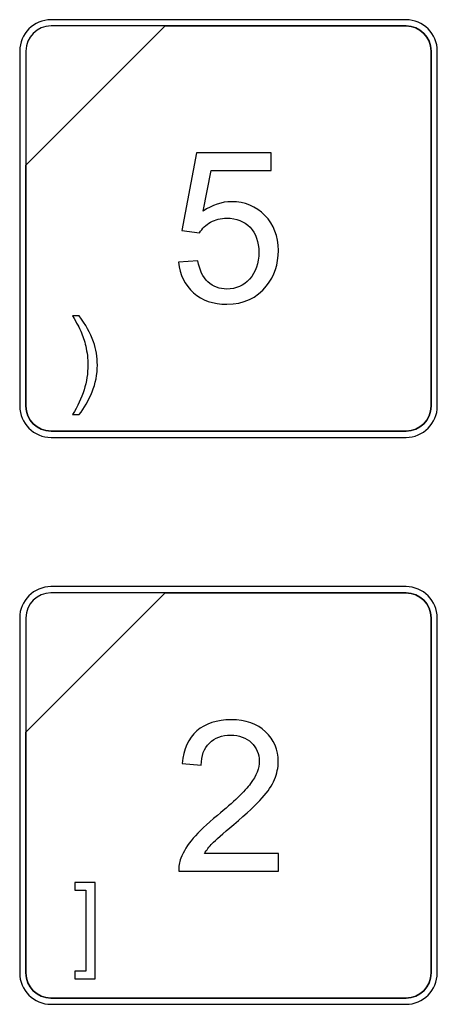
# Model space of a CAD drawing. Header units: millimetres. Extents: x 7146 to 9164, y -1568 to -663.
# Tile 118 of 187: x 7358 to 7372, y -1103 to -1070. Entities that reach past the tile are written whole.
import ezdxf

# ---------------------------------------------------------------- set-up
doc = ezdxf.new("R2010")
doc.units = ezdxf.units.MM
doc.header["$LTSCALE"] = 3

msp = doc.modelspace()

# ---------------------------------------------------------------- linework, layer by layer
at = {"linetype": 'Continuous', "lineweight": 30}
for points, knots in [([(7358.892, -1070.02), (7358.892, -1070.02), (7370.792, -1070.02), (7370.792, -1070.02), (7370.792, -1070.02), (7371.369, -1070.02), (7371.842, -1070.492), (7371.842, -1071.07), (7371.842, -1071.07), (7371.842, -1071.07), (7371.842, -1082.97), (7371.842, -1082.97), (7371.842, -1082.97), (7371.842, -1083.547), (7371.369, -1084.02), (7370.792, -1084.02), (7370.792, -1084.02), (7370.792, -1084.02), (7358.892, -1084.02), (7358.892, -1084.02), (7358.892, -1084.02), (7358.314, -1084.02), (7357.842, -1083.547), (7357.842, -1082.97), (7357.842, -1082.97), (7357.842, -1082.97), (7357.842, -1071.07), (7357.842, -1071.07), (7357.842, -1071.07), (7357.842, -1070.492), (7358.314, -1070.02), (7358.892, -1070.02)], [0, 0, 0, 0, 0.111111, 0.111111, 0.111111, 0.111111, 0.222222, 0.222222, 0.222222, 0.222222, 0.333333, 0.333333, 0.333333, 0.333333, 0.444444, 0.444444, 0.444444, 0.444444, 0.555556, 0.555556, 0.555556, 0.555556, 0.666667, 0.666667, 0.666667, 0.666667, 0.777778, 0.777778, 0.777778, 0.777778, 1, 1, 1, 1]), ([(7358.892, -1070.02), (7358.892, -1070.02), (7370.792, -1070.02), (7370.792, -1070.02), (7370.792, -1070.02), (7371.369, -1070.02), (7371.842, -1070.492), (7371.842, -1071.07), (7371.842, -1071.07), (7371.842, -1071.07), (7371.842, -1082.97), (7371.842, -1082.97), (7371.842, -1082.97), (7371.842, -1083.547), (7371.369, -1084.02), (7370.792, -1084.02), (7370.792, -1084.02), (7370.792, -1084.02), (7358.892, -1084.02), (7358.892, -1084.02), (7358.892, -1084.02), (7358.314, -1084.02), (7357.842, -1083.547), (7357.842, -1082.97), (7357.842, -1082.97), (7357.842, -1082.97), (7357.842, -1071.07), (7357.842, -1071.07), (7357.842, -1071.07), (7357.842, -1070.492), (7358.314, -1070.02), (7358.892, -1070.02)], [0, 0, 0, 0, 0.111111, 0.111111, 0.111111, 0.111111, 0.222222, 0.222222, 0.222222, 0.222222, 0.333333, 0.333333, 0.333333, 0.333333, 0.444444, 0.444444, 0.444444, 0.444444, 0.555556, 0.555556, 0.555556, 0.555556, 0.666667, 0.666667, 0.666667, 0.666667, 0.777778, 0.777778, 0.777778, 0.777778, 1, 1, 1, 1]), ([(7358.892, -1070.02), (7358.892, -1070.02), (7370.792, -1070.02), (7370.792, -1070.02), (7370.792, -1070.02), (7371.369, -1070.02), (7371.842, -1070.492), (7371.842, -1071.07), (7371.842, -1071.07), (7371.842, -1071.07), (7371.842, -1082.97), (7371.842, -1082.97), (7371.842, -1082.97), (7371.842, -1083.547), (7371.369, -1084.02), (7370.792, -1084.02), (7370.792, -1084.02), (7370.792, -1084.02), (7358.892, -1084.02), (7358.892, -1084.02), (7358.892, -1084.02), (7358.314, -1084.02), (7357.842, -1083.547), (7357.842, -1082.97), (7357.842, -1082.97), (7357.842, -1082.97), (7357.842, -1071.07), (7357.842, -1071.07), (7357.842, -1071.07), (7357.842, -1070.492), (7358.314, -1070.02), (7358.892, -1070.02)], [0, 0, 0, 0, 0.111111, 0.111111, 0.111111, 0.111111, 0.222222, 0.222222, 0.222222, 0.222222, 0.333333, 0.333333, 0.333333, 0.333333, 0.444444, 0.444444, 0.444444, 0.444444, 0.555556, 0.555556, 0.555556, 0.555556, 0.666667, 0.666667, 0.666667, 0.666667, 0.777778, 0.777778, 0.777778, 0.777778, 1, 1, 1, 1]), ([(7358.892, -1070.23), (7358.892, -1070.23), (7362.723, -1070.23), (7362.723, -1070.23), (7362.723, -1070.23), (7362.723, -1070.23), (7358.052, -1074.9), (7358.052, -1074.9), (7358.052, -1074.9), (7358.052, -1074.9), (7358.052, -1071.07), (7358.052, -1071.07), (7358.052, -1071.07), (7358.052, -1070.608), (7358.43, -1070.23), (7358.892, -1070.23)], [0, 0, 0, 0, 0.2, 0.2, 0.2, 0.2, 0.4, 0.4, 0.4, 0.4, 0.6, 0.6, 0.6, 0.6, 1, 1, 1, 1]), ([(7362.723, -1070.23), (7362.723, -1070.23), (7362.735, -1070.23), (7362.735, -1070.23), (7362.735, -1070.23), (7362.735, -1070.23), (7370.792, -1070.23), (7370.792, -1070.23), (7370.792, -1070.23), (7371.254, -1070.23), (7371.632, -1070.608), (7371.632, -1071.07), (7371.632, -1071.07), (7371.632, -1071.07), (7371.632, -1082.97), (7371.632, -1082.97), (7371.632, -1082.97), (7371.632, -1083.432), (7371.254, -1083.81), (7370.792, -1083.81), (7370.792, -1083.81), (7370.792, -1083.81), (7358.892, -1083.81), (7358.892, -1083.81), (7358.892, -1083.81), (7358.43, -1083.81), (7358.052, -1083.432), (7358.052, -1082.97), (7358.052, -1082.97), (7358.052, -1082.97), (7358.052, -1074.989), (7358.052, -1074.989), (7358.052, -1074.989), (7358.052, -1074.989), (7358.052, -1074.9), (7358.052, -1074.9), (7358.052, -1074.9), (7358.052, -1074.9), (7362.723, -1070.23), (7362.723, -1070.23)], [0, 0, 0, 0, 0.090909, 0.090909, 0.090909, 0.090909, 0.181818, 0.181818, 0.181818, 0.181818, 0.272727, 0.272727, 0.272727, 0.272727, 0.363636, 0.363636, 0.363636, 0.363636, 0.454545, 0.454545, 0.454545, 0.454545, 0.545455, 0.545455, 0.545455, 0.545455, 0.636364, 0.636364, 0.636364, 0.636364, 0.727273, 0.727273, 0.727273, 0.727273, 0.818182, 0.818182, 0.818182, 0.818182, 1, 1, 1, 1]), ([(7371.632, -1082.97), (7371.632, -1082.97), (7371.632, -1071.07), (7371.632, -1071.07), (7371.632, -1071.07), (7371.632, -1070.608), (7371.254, -1070.23), (7370.792, -1070.23), (7370.792, -1070.23), (7370.792, -1070.23), (7362.735, -1070.23), (7362.735, -1070.23), (7362.735, -1070.23), (7362.735, -1070.23), (7362.723, -1070.23), (7362.723, -1070.23), (7362.723, -1070.23), (7362.723, -1070.23), (7358.052, -1074.9), (7358.052, -1074.9), (7358.052, -1074.9), (7358.052, -1074.9), (7358.052, -1074.989), (7358.052, -1074.989), (7358.052, -1074.989), (7358.052, -1074.989), (7358.052, -1082.97), (7358.052, -1082.97), (7358.052, -1082.97), (7358.052, -1083.432), (7358.43, -1083.81), (7358.892, -1083.81), (7358.892, -1083.81), (7358.892, -1083.81), (7370.792, -1083.81), (7370.792, -1083.81), (7370.792, -1083.81), (7371.254, -1083.81), (7371.632, -1083.432), (7371.632, -1082.97)], [0, 0, 0, 0, 0.090909, 0.090909, 0.090909, 0.090909, 0.181818, 0.181818, 0.181818, 0.181818, 0.272727, 0.272727, 0.272727, 0.272727, 0.363636, 0.363636, 0.363636, 0.363636, 0.454545, 0.454545, 0.454545, 0.454545, 0.545455, 0.545455, 0.545455, 0.545455, 0.636364, 0.636364, 0.636364, 0.636364, 0.727273, 0.727273, 0.727273, 0.727273, 0.818182, 0.818182, 0.818182, 0.818182, 1, 1, 1, 1]), ([(7358.892, -1070.23), (7358.892, -1070.23), (7362.723, -1070.23), (7362.723, -1070.23), (7362.723, -1070.23), (7362.723, -1070.23), (7358.052, -1074.9), (7358.052, -1074.9), (7358.052, -1074.9), (7358.052, -1074.9), (7358.052, -1071.07), (7358.052, -1071.07), (7358.052, -1071.07), (7358.052, -1070.608), (7358.43, -1070.23), (7358.892, -1070.23)], [0, 0, 0, 0, 0.2, 0.2, 0.2, 0.2, 0.4, 0.4, 0.4, 0.4, 0.6, 0.6, 0.6, 0.6, 1, 1, 1, 1]), ([(7362.723, -1070.23), (7362.723, -1070.23), (7362.735, -1070.23), (7362.735, -1070.23), (7362.735, -1070.23), (7362.735, -1070.23), (7370.792, -1070.23), (7370.792, -1070.23), (7370.792, -1070.23), (7371.254, -1070.23), (7371.632, -1070.608), (7371.632, -1071.07), (7371.632, -1071.07), (7371.632, -1071.07), (7371.632, -1082.97), (7371.632, -1082.97), (7371.632, -1082.97), (7371.632, -1083.432), (7371.254, -1083.81), (7370.792, -1083.81), (7370.792, -1083.81), (7370.792, -1083.81), (7358.892, -1083.81), (7358.892, -1083.81), (7358.892, -1083.81), (7358.43, -1083.81), (7358.052, -1083.432), (7358.052, -1082.97), (7358.052, -1082.97), (7358.052, -1082.97), (7358.052, -1074.989), (7358.052, -1074.989), (7358.052, -1074.989), (7358.052, -1074.989), (7358.052, -1074.9), (7358.052, -1074.9), (7358.052, -1074.9), (7358.052, -1074.9), (7362.723, -1070.23), (7362.723, -1070.23)], [0, 0, 0, 0, 0.090909, 0.090909, 0.090909, 0.090909, 0.181818, 0.181818, 0.181818, 0.181818, 0.272727, 0.272727, 0.272727, 0.272727, 0.363636, 0.363636, 0.363636, 0.363636, 0.454545, 0.454545, 0.454545, 0.454545, 0.545455, 0.545455, 0.545455, 0.545455, 0.636364, 0.636364, 0.636364, 0.636364, 0.727273, 0.727273, 0.727273, 0.727273, 0.818182, 0.818182, 0.818182, 0.818182, 1, 1, 1, 1]), ([(7371.632, -1082.97), (7371.632, -1082.97), (7371.632, -1071.07), (7371.632, -1071.07), (7371.632, -1071.07), (7371.632, -1070.608), (7371.254, -1070.23), (7370.792, -1070.23), (7370.792, -1070.23), (7370.792, -1070.23), (7362.735, -1070.23), (7362.735, -1070.23), (7362.735, -1070.23), (7362.735, -1070.23), (7362.723, -1070.23), (7362.723, -1070.23), (7362.723, -1070.23), (7362.723, -1070.23), (7358.052, -1074.9), (7358.052, -1074.9), (7358.052, -1074.9), (7358.052, -1074.9), (7358.052, -1074.989), (7358.052, -1074.989), (7358.052, -1074.989), (7358.052, -1074.989), (7358.052, -1082.97), (7358.052, -1082.97), (7358.052, -1082.97), (7358.052, -1083.432), (7358.43, -1083.81), (7358.892, -1083.81), (7358.892, -1083.81), (7358.892, -1083.81), (7370.792, -1083.81), (7370.792, -1083.81), (7370.792, -1083.81), (7371.254, -1083.81), (7371.632, -1083.432), (7371.632, -1082.97)], [0, 0, 0, 0, 0.090909, 0.090909, 0.090909, 0.090909, 0.181818, 0.181818, 0.181818, 0.181818, 0.272727, 0.272727, 0.272727, 0.272727, 0.363636, 0.363636, 0.363636, 0.363636, 0.454545, 0.454545, 0.454545, 0.454545, 0.545455, 0.545455, 0.545455, 0.545455, 0.636364, 0.636364, 0.636364, 0.636364, 0.727273, 0.727273, 0.727273, 0.727273, 0.818182, 0.818182, 0.818182, 0.818182, 1, 1, 1, 1]), ([(7358.892, -1070.23), (7358.892, -1070.23), (7362.723, -1070.23), (7362.723, -1070.23), (7362.723, -1070.23), (7362.723, -1070.23), (7358.052, -1074.9), (7358.052, -1074.9), (7358.052, -1074.9), (7358.052, -1074.9), (7358.052, -1071.07), (7358.052, -1071.07), (7358.052, -1071.07), (7358.052, -1070.608), (7358.43, -1070.23), (7358.892, -1070.23)], [0, 0, 0, 0, 0.2, 0.2, 0.2, 0.2, 0.4, 0.4, 0.4, 0.4, 0.6, 0.6, 0.6, 0.6, 1, 1, 1, 1]), ([(7362.723, -1070.23), (7362.723, -1070.23), (7362.735, -1070.23), (7362.735, -1070.23), (7362.735, -1070.23), (7362.735, -1070.23), (7370.792, -1070.23), (7370.792, -1070.23), (7370.792, -1070.23), (7371.254, -1070.23), (7371.632, -1070.608), (7371.632, -1071.07), (7371.632, -1071.07), (7371.632, -1071.07), (7371.632, -1082.97), (7371.632, -1082.97), (7371.632, -1082.97), (7371.632, -1083.432), (7371.254, -1083.81), (7370.792, -1083.81), (7370.792, -1083.81), (7370.792, -1083.81), (7358.892, -1083.81), (7358.892, -1083.81), (7358.892, -1083.81), (7358.43, -1083.81), (7358.052, -1083.432), (7358.052, -1082.97), (7358.052, -1082.97), (7358.052, -1082.97), (7358.052, -1074.989), (7358.052, -1074.989), (7358.052, -1074.989), (7358.052, -1074.989), (7358.052, -1074.9), (7358.052, -1074.9), (7358.052, -1074.9), (7358.052, -1074.9), (7362.723, -1070.23), (7362.723, -1070.23)], [0, 0, 0, 0, 0.090909, 0.090909, 0.090909, 0.090909, 0.181818, 0.181818, 0.181818, 0.181818, 0.272727, 0.272727, 0.272727, 0.272727, 0.363636, 0.363636, 0.363636, 0.363636, 0.454545, 0.454545, 0.454545, 0.454545, 0.545455, 0.545455, 0.545455, 0.545455, 0.636364, 0.636364, 0.636364, 0.636364, 0.727273, 0.727273, 0.727273, 0.727273, 0.818182, 0.818182, 0.818182, 0.818182, 1, 1, 1, 1]), ([(7371.632, -1082.97), (7371.632, -1082.97), (7371.632, -1071.07), (7371.632, -1071.07), (7371.632, -1071.07), (7371.632, -1070.608), (7371.254, -1070.23), (7370.792, -1070.23), (7370.792, -1070.23), (7370.792, -1070.23), (7362.735, -1070.23), (7362.735, -1070.23), (7362.735, -1070.23), (7362.735, -1070.23), (7362.723, -1070.23), (7362.723, -1070.23), (7362.723, -1070.23), (7362.723, -1070.23), (7358.052, -1074.9), (7358.052, -1074.9), (7358.052, -1074.9), (7358.052, -1074.9), (7358.052, -1074.989), (7358.052, -1074.989), (7358.052, -1074.989), (7358.052, -1074.989), (7358.052, -1082.97), (7358.052, -1082.97), (7358.052, -1082.97), (7358.052, -1083.432), (7358.43, -1083.81), (7358.892, -1083.81), (7358.892, -1083.81), (7358.892, -1083.81), (7370.792, -1083.81), (7370.792, -1083.81), (7370.792, -1083.81), (7371.254, -1083.81), (7371.632, -1083.432), (7371.632, -1082.97)], [0, 0, 0, 0, 0.090909, 0.090909, 0.090909, 0.090909, 0.181818, 0.181818, 0.181818, 0.181818, 0.272727, 0.272727, 0.272727, 0.272727, 0.363636, 0.363636, 0.363636, 0.363636, 0.454545, 0.454545, 0.454545, 0.454545, 0.545455, 0.545455, 0.545455, 0.545455, 0.636364, 0.636364, 0.636364, 0.636364, 0.727273, 0.727273, 0.727273, 0.727273, 0.818182, 0.818182, 0.818182, 0.818182, 1, 1, 1, 1]), ([(7363.17, -1078.145), (7363.17, -1078.145), (7363.819, -1078.096), (7363.819, -1078.096), (7363.819, -1078.096), (7363.867, -1078.412), (7363.979, -1078.649), (7364.153, -1078.809), (7364.153, -1078.809), (7364.327, -1078.968), (7364.54, -1079.048), (7364.79, -1079.048), (7364.79, -1079.048), (7365.092, -1079.048), (7365.345, -1078.935), (7365.551, -1078.711), (7365.551, -1078.711), (7365.755, -1078.485), (7365.858, -1078.186), (7365.858, -1077.814), (7365.858, -1077.814), (7365.858, -1077.461), (7365.76, -1077.182), (7365.564, -1076.977), (7365.564, -1076.977), (7365.367, -1076.773), (7365.108, -1076.67), (7364.784, -1076.67), (7364.784, -1076.67), (7364.583, -1076.67), (7364.403, -1076.716), (7364.243, -1076.808), (7364.243, -1076.808), (7364.084, -1076.9), (7363.96, -1077.018), (7363.868, -1077.164), (7363.868, -1077.164), (7363.868, -1077.164), (7363.282, -1077.08), (7363.282, -1077.08), (7363.282, -1077.08), (7363.282, -1077.08), (7363.769, -1074.483), (7363.769, -1074.483), (7363.769, -1074.483), (7363.769, -1074.483), (7366.274, -1074.483), (7366.274, -1074.483), (7366.274, -1074.483), (7366.274, -1074.483), (7366.274, -1075.076), (7366.274, -1075.076), (7366.274, -1075.076), (7366.274, -1075.076), (7364.264, -1075.076), (7364.264, -1075.076), (7364.264, -1075.076), (7364.264, -1075.076), (7363.995, -1076.439), (7363.995, -1076.439), (7363.995, -1076.439), (7364.297, -1076.226), (7364.615, -1076.12), (7364.946, -1076.12), (7364.946, -1076.12), (7365.386, -1076.12), (7365.758, -1076.273), (7366.06, -1076.579), (7366.06, -1076.579), (7366.362, -1076.884), (7366.514, -1077.277), (7366.514, -1077.757), (7366.514, -1077.757), (7366.514, -1078.214), (7366.381, -1078.609), (7366.115, -1078.942), (7366.115, -1078.942), (7365.792, -1079.351), (7365.35, -1079.556), (7364.79, -1079.556), (7364.79, -1079.556), (7364.331, -1079.556), (7363.957, -1079.427), (7363.667, -1079.169), (7363.667, -1079.169), (7363.377, -1078.912), (7363.211, -1078.571), (7363.17, -1078.145)], [0, 0, 0, 0, 0.043478, 0.043478, 0.043478, 0.043478, 0.086957, 0.086957, 0.086957, 0.086957, 0.130435, 0.130435, 0.130435, 0.130435, 0.173913, 0.173913, 0.173913, 0.173913, 0.217391, 0.217391, 0.217391, 0.217391, 0.26087, 0.26087, 0.26087, 0.26087, 0.304348, 0.304348, 0.304348, 0.304348, 0.347826, 0.347826, 0.347826, 0.347826, 0.391304, 0.391304, 0.391304, 0.391304, 0.434783, 0.434783, 0.434783, 0.434783, 0.478261, 0.478261, 0.478261, 0.478261, 0.521739, 0.521739, 0.521739, 0.521739, 0.565217, 0.565217, 0.565217, 0.565217, 0.608696, 0.608696, 0.608696, 0.608696, 0.652174, 0.652174, 0.652174, 0.652174, 0.695652, 0.695652, 0.695652, 0.695652, 0.73913, 0.73913, 0.73913, 0.73913, 0.782609, 0.782609, 0.782609, 0.782609, 0.826087, 0.826087, 0.826087, 0.826087, 0.869565, 0.869565, 0.869565, 0.869565, 0.913043, 0.913043, 0.913043, 0.913043, 1, 1, 1, 1]), ([(7359.835, -1083.253), (7359.835, -1083.253), (7359.613, -1083.253), (7359.613, -1083.253), (7359.613, -1083.253), (7359.956, -1082.702), (7360.128, -1082.15), (7360.128, -1081.598), (7360.128, -1081.598), (7360.128, -1081.383), (7360.103, -1081.169), (7360.054, -1080.956), (7360.054, -1080.956), (7360.015, -1080.784), (7359.96, -1080.619), (7359.89, -1080.46), (7359.89, -1080.46), (7359.845, -1080.357), (7359.752, -1080.185), (7359.613, -1079.944), (7359.613, -1079.944), (7359.613, -1079.944), (7359.835, -1079.944), (7359.835, -1079.944), (7359.835, -1079.944), (7360.05, -1080.232), (7360.209, -1080.521), (7360.313, -1080.812), (7360.313, -1080.812), (7360.401, -1081.062), (7360.445, -1081.323), (7360.445, -1081.597), (7360.445, -1081.597), (7360.445, -1081.906), (7360.386, -1082.206), (7360.267, -1082.496), (7360.267, -1082.496), (7360.149, -1082.785), (7360.005, -1083.037), (7359.835, -1083.253)], [0, 0, 0, 0, 0.090909, 0.090909, 0.090909, 0.090909, 0.181818, 0.181818, 0.181818, 0.181818, 0.272727, 0.272727, 0.272727, 0.272727, 0.363636, 0.363636, 0.363636, 0.363636, 0.454545, 0.454545, 0.454545, 0.454545, 0.545455, 0.545455, 0.545455, 0.545455, 0.636364, 0.636364, 0.636364, 0.636364, 0.727273, 0.727273, 0.727273, 0.727273, 0.818182, 0.818182, 0.818182, 0.818182, 1, 1, 1, 1]), ([(7358.891, -1089.02), (7358.891, -1089.02), (7370.791, -1089.02), (7370.791, -1089.02), (7370.791, -1089.02), (7371.369, -1089.02), (7371.841, -1089.492), (7371.841, -1090.07), (7371.841, -1090.07), (7371.841, -1090.07), (7371.841, -1101.97), (7371.841, -1101.97), (7371.841, -1101.97), (7371.841, -1102.547), (7371.369, -1103.02), (7370.791, -1103.02), (7370.791, -1103.02), (7370.791, -1103.02), (7358.891, -1103.02), (7358.891, -1103.02), (7358.891, -1103.02), (7358.314, -1103.02), (7357.841, -1102.547), (7357.841, -1101.97), (7357.841, -1101.97), (7357.841, -1101.97), (7357.841, -1090.07), (7357.841, -1090.07), (7357.841, -1090.07), (7357.841, -1089.492), (7358.314, -1089.02), (7358.891, -1089.02)], [0, 0, 0, 0, 0.111111, 0.111111, 0.111111, 0.111111, 0.222222, 0.222222, 0.222222, 0.222222, 0.333333, 0.333333, 0.333333, 0.333333, 0.444444, 0.444444, 0.444444, 0.444444, 0.555556, 0.555556, 0.555556, 0.555556, 0.666667, 0.666667, 0.666667, 0.666667, 0.777778, 0.777778, 0.777778, 0.777778, 1, 1, 1, 1]), ([(7358.891, -1089.02), (7358.891, -1089.02), (7370.791, -1089.02), (7370.791, -1089.02), (7370.791, -1089.02), (7371.369, -1089.02), (7371.841, -1089.492), (7371.841, -1090.07), (7371.841, -1090.07), (7371.841, -1090.07), (7371.841, -1101.97), (7371.841, -1101.97), (7371.841, -1101.97), (7371.841, -1102.547), (7371.369, -1103.02), (7370.791, -1103.02), (7370.791, -1103.02), (7370.791, -1103.02), (7358.891, -1103.02), (7358.891, -1103.02), (7358.891, -1103.02), (7358.314, -1103.02), (7357.841, -1102.547), (7357.841, -1101.97), (7357.841, -1101.97), (7357.841, -1101.97), (7357.841, -1090.07), (7357.841, -1090.07), (7357.841, -1090.07), (7357.841, -1089.492), (7358.314, -1089.02), (7358.891, -1089.02)], [0, 0, 0, 0, 0.111111, 0.111111, 0.111111, 0.111111, 0.222222, 0.222222, 0.222222, 0.222222, 0.333333, 0.333333, 0.333333, 0.333333, 0.444444, 0.444444, 0.444444, 0.444444, 0.555556, 0.555556, 0.555556, 0.555556, 0.666667, 0.666667, 0.666667, 0.666667, 0.777778, 0.777778, 0.777778, 0.777778, 1, 1, 1, 1]), ([(7358.891, -1089.02), (7358.891, -1089.02), (7370.792, -1089.02), (7370.792, -1089.02), (7370.792, -1089.02), (7371.369, -1089.02), (7371.841, -1089.492), (7371.841, -1090.07), (7371.841, -1090.07), (7371.841, -1090.07), (7371.841, -1101.97), (7371.841, -1101.97), (7371.841, -1101.97), (7371.841, -1102.547), (7371.369, -1103.02), (7370.792, -1103.02), (7370.792, -1103.02), (7370.792, -1103.02), (7358.891, -1103.02), (7358.891, -1103.02), (7358.891, -1103.02), (7358.314, -1103.02), (7357.841, -1102.547), (7357.841, -1101.97), (7357.841, -1101.97), (7357.841, -1101.97), (7357.841, -1090.07), (7357.841, -1090.07), (7357.841, -1090.07), (7357.841, -1089.492), (7358.314, -1089.02), (7358.891, -1089.02)], [0, 0, 0, 0, 0.111111, 0.111111, 0.111111, 0.111111, 0.222222, 0.222222, 0.222222, 0.222222, 0.333333, 0.333333, 0.333333, 0.333333, 0.444444, 0.444444, 0.444444, 0.444444, 0.555556, 0.555556, 0.555556, 0.555556, 0.666667, 0.666667, 0.666667, 0.666667, 0.777778, 0.777778, 0.777778, 0.777778, 1, 1, 1, 1]), ([(7358.891, -1089.23), (7358.891, -1089.23), (7362.723, -1089.23), (7362.723, -1089.23), (7362.723, -1089.23), (7362.723, -1089.23), (7358.051, -1093.9), (7358.051, -1093.9), (7358.051, -1093.9), (7358.051, -1093.9), (7358.051, -1090.07), (7358.051, -1090.07), (7358.051, -1090.07), (7358.051, -1089.608), (7358.429, -1089.23), (7358.891, -1089.23)], [0, 0, 0, 0, 0.2, 0.2, 0.2, 0.2, 0.4, 0.4, 0.4, 0.4, 0.6, 0.6, 0.6, 0.6, 1, 1, 1, 1]), ([(7362.723, -1089.23), (7362.723, -1089.23), (7362.734, -1089.23), (7362.734, -1089.23), (7362.734, -1089.23), (7362.734, -1089.23), (7370.791, -1089.23), (7370.791, -1089.23), (7370.791, -1089.23), (7371.253, -1089.23), (7371.631, -1089.608), (7371.631, -1090.07), (7371.631, -1090.07), (7371.631, -1090.07), (7371.631, -1101.97), (7371.631, -1101.97), (7371.631, -1101.97), (7371.631, -1102.432), (7371.253, -1102.81), (7370.791, -1102.81), (7370.791, -1102.81), (7370.791, -1102.81), (7358.891, -1102.81), (7358.891, -1102.81), (7358.891, -1102.81), (7358.429, -1102.81), (7358.051, -1102.432), (7358.051, -1101.97), (7358.051, -1101.97), (7358.051, -1101.97), (7358.051, -1093.99), (7358.051, -1093.99), (7358.051, -1093.99), (7358.051, -1093.99), (7358.051, -1093.9), (7358.051, -1093.9), (7358.051, -1093.9), (7358.051, -1093.9), (7362.723, -1089.23), (7362.723, -1089.23)], [0, 0, 0, 0, 0.090909, 0.090909, 0.090909, 0.090909, 0.181818, 0.181818, 0.181818, 0.181818, 0.272727, 0.272727, 0.272727, 0.272727, 0.363636, 0.363636, 0.363636, 0.363636, 0.454545, 0.454545, 0.454545, 0.454545, 0.545455, 0.545455, 0.545455, 0.545455, 0.636364, 0.636364, 0.636364, 0.636364, 0.727273, 0.727273, 0.727273, 0.727273, 0.818182, 0.818182, 0.818182, 0.818182, 1, 1, 1, 1]), ([(7371.631, -1101.97), (7371.631, -1101.97), (7371.631, -1090.07), (7371.631, -1090.07), (7371.631, -1090.07), (7371.631, -1089.608), (7371.253, -1089.23), (7370.791, -1089.23), (7370.791, -1089.23), (7370.791, -1089.23), (7362.734, -1089.23), (7362.734, -1089.23), (7362.734, -1089.23), (7362.734, -1089.23), (7362.723, -1089.23), (7362.723, -1089.23), (7362.723, -1089.23), (7362.723, -1089.23), (7358.051, -1093.9), (7358.051, -1093.9), (7358.051, -1093.9), (7358.051, -1093.9), (7358.051, -1093.99), (7358.051, -1093.99), (7358.051, -1093.99), (7358.051, -1093.99), (7358.051, -1101.97), (7358.051, -1101.97), (7358.051, -1101.97), (7358.051, -1102.432), (7358.429, -1102.81), (7358.891, -1102.81), (7358.891, -1102.81), (7358.891, -1102.81), (7370.791, -1102.81), (7370.791, -1102.81), (7370.791, -1102.81), (7371.253, -1102.81), (7371.631, -1102.432), (7371.631, -1101.97)], [0, 0, 0, 0, 0.090909, 0.090909, 0.090909, 0.090909, 0.181818, 0.181818, 0.181818, 0.181818, 0.272727, 0.272727, 0.272727, 0.272727, 0.363636, 0.363636, 0.363636, 0.363636, 0.454545, 0.454545, 0.454545, 0.454545, 0.545455, 0.545455, 0.545455, 0.545455, 0.636364, 0.636364, 0.636364, 0.636364, 0.727273, 0.727273, 0.727273, 0.727273, 0.818182, 0.818182, 0.818182, 0.818182, 1, 1, 1, 1]), ([(7358.891, -1089.23), (7358.891, -1089.23), (7362.723, -1089.23), (7362.723, -1089.23), (7362.723, -1089.23), (7362.723, -1089.23), (7358.051, -1093.9), (7358.051, -1093.9), (7358.051, -1093.9), (7358.051, -1093.9), (7358.051, -1090.07), (7358.051, -1090.07), (7358.051, -1090.07), (7358.051, -1089.608), (7358.429, -1089.23), (7358.891, -1089.23)], [0, 0, 0, 0, 0.2, 0.2, 0.2, 0.2, 0.4, 0.4, 0.4, 0.4, 0.6, 0.6, 0.6, 0.6, 1, 1, 1, 1]), ([(7362.723, -1089.23), (7362.723, -1089.23), (7362.734, -1089.23), (7362.734, -1089.23), (7362.734, -1089.23), (7362.734, -1089.23), (7370.791, -1089.23), (7370.791, -1089.23), (7370.791, -1089.23), (7371.253, -1089.23), (7371.631, -1089.608), (7371.631, -1090.07), (7371.631, -1090.07), (7371.631, -1090.07), (7371.631, -1101.97), (7371.631, -1101.97), (7371.631, -1101.97), (7371.631, -1102.432), (7371.253, -1102.81), (7370.791, -1102.81), (7370.791, -1102.81), (7370.791, -1102.81), (7358.891, -1102.81), (7358.891, -1102.81), (7358.891, -1102.81), (7358.429, -1102.81), (7358.051, -1102.432), (7358.051, -1101.97), (7358.051, -1101.97), (7358.051, -1101.97), (7358.051, -1093.99), (7358.051, -1093.99), (7358.051, -1093.99), (7358.051, -1093.99), (7358.051, -1093.9), (7358.051, -1093.9), (7358.051, -1093.9), (7358.051, -1093.9), (7362.723, -1089.23), (7362.723, -1089.23)], [0, 0, 0, 0, 0.090909, 0.090909, 0.090909, 0.090909, 0.181818, 0.181818, 0.181818, 0.181818, 0.272727, 0.272727, 0.272727, 0.272727, 0.363636, 0.363636, 0.363636, 0.363636, 0.454545, 0.454545, 0.454545, 0.454545, 0.545455, 0.545455, 0.545455, 0.545455, 0.636364, 0.636364, 0.636364, 0.636364, 0.727273, 0.727273, 0.727273, 0.727273, 0.818182, 0.818182, 0.818182, 0.818182, 1, 1, 1, 1]), ([(7371.631, -1101.97), (7371.631, -1101.97), (7371.631, -1090.07), (7371.631, -1090.07), (7371.631, -1090.07), (7371.631, -1089.608), (7371.253, -1089.23), (7370.791, -1089.23), (7370.791, -1089.23), (7370.791, -1089.23), (7362.734, -1089.23), (7362.734, -1089.23), (7362.734, -1089.23), (7362.734, -1089.23), (7362.723, -1089.23), (7362.723, -1089.23), (7362.723, -1089.23), (7362.723, -1089.23), (7358.051, -1093.9), (7358.051, -1093.9), (7358.051, -1093.9), (7358.051, -1093.9), (7358.051, -1093.99), (7358.051, -1093.99), (7358.051, -1093.99), (7358.051, -1093.99), (7358.051, -1101.97), (7358.051, -1101.97), (7358.051, -1101.97), (7358.051, -1102.432), (7358.429, -1102.81), (7358.891, -1102.81), (7358.891, -1102.81), (7358.891, -1102.81), (7370.791, -1102.81), (7370.791, -1102.81), (7370.791, -1102.81), (7371.253, -1102.81), (7371.631, -1102.432), (7371.631, -1101.97)], [0, 0, 0, 0, 0.090909, 0.090909, 0.090909, 0.090909, 0.181818, 0.181818, 0.181818, 0.181818, 0.272727, 0.272727, 0.272727, 0.272727, 0.363636, 0.363636, 0.363636, 0.363636, 0.454545, 0.454545, 0.454545, 0.454545, 0.545455, 0.545455, 0.545455, 0.545455, 0.636364, 0.636364, 0.636364, 0.636364, 0.727273, 0.727273, 0.727273, 0.727273, 0.818182, 0.818182, 0.818182, 0.818182, 1, 1, 1, 1]), ([(7358.891, -1089.23), (7358.891, -1089.23), (7362.723, -1089.23), (7362.723, -1089.23), (7362.723, -1089.23), (7362.723, -1089.23), (7358.051, -1093.9), (7358.051, -1093.9), (7358.051, -1093.9), (7358.051, -1093.9), (7358.051, -1090.07), (7358.051, -1090.07), (7358.051, -1090.07), (7358.051, -1089.608), (7358.429, -1089.23), (7358.891, -1089.23)], [0, 0, 0, 0, 0.2, 0.2, 0.2, 0.2, 0.4, 0.4, 0.4, 0.4, 0.6, 0.6, 0.6, 0.6, 1, 1, 1, 1]), ([(7362.723, -1089.23), (7362.723, -1089.23), (7362.735, -1089.23), (7362.735, -1089.23), (7362.735, -1089.23), (7362.735, -1089.23), (7370.792, -1089.23), (7370.792, -1089.23), (7370.792, -1089.23), (7371.254, -1089.23), (7371.632, -1089.608), (7371.632, -1090.07), (7371.632, -1090.07), (7371.632, -1090.07), (7371.632, -1101.97), (7371.632, -1101.97), (7371.632, -1101.97), (7371.632, -1102.432), (7371.254, -1102.81), (7370.792, -1102.81), (7370.792, -1102.81), (7370.792, -1102.81), (7358.891, -1102.81), (7358.891, -1102.81), (7358.891, -1102.81), (7358.429, -1102.81), (7358.051, -1102.432), (7358.051, -1101.97), (7358.051, -1101.97), (7358.051, -1101.97), (7358.051, -1093.99), (7358.051, -1093.99), (7358.051, -1093.99), (7358.051, -1093.99), (7358.051, -1093.9), (7358.051, -1093.9), (7358.051, -1093.9), (7358.051, -1093.9), (7362.723, -1089.23), (7362.723, -1089.23)], [0, 0, 0, 0, 0.090909, 0.090909, 0.090909, 0.090909, 0.181818, 0.181818, 0.181818, 0.181818, 0.272727, 0.272727, 0.272727, 0.272727, 0.363636, 0.363636, 0.363636, 0.363636, 0.454545, 0.454545, 0.454545, 0.454545, 0.545455, 0.545455, 0.545455, 0.545455, 0.636364, 0.636364, 0.636364, 0.636364, 0.727273, 0.727273, 0.727273, 0.727273, 0.818182, 0.818182, 0.818182, 0.818182, 1, 1, 1, 1]), ([(7371.632, -1101.97), (7371.632, -1101.97), (7371.632, -1090.07), (7371.632, -1090.07), (7371.632, -1090.07), (7371.632, -1089.608), (7371.254, -1089.23), (7370.792, -1089.23), (7370.792, -1089.23), (7370.792, -1089.23), (7362.735, -1089.23), (7362.735, -1089.23), (7362.735, -1089.23), (7362.735, -1089.23), (7362.723, -1089.23), (7362.723, -1089.23), (7362.723, -1089.23), (7362.723, -1089.23), (7358.051, -1093.9), (7358.051, -1093.9), (7358.051, -1093.9), (7358.051, -1093.9), (7358.051, -1093.99), (7358.051, -1093.99), (7358.051, -1093.99), (7358.051, -1093.99), (7358.051, -1101.97), (7358.051, -1101.97), (7358.051, -1101.97), (7358.051, -1102.432), (7358.429, -1102.81), (7358.891, -1102.81), (7358.891, -1102.81), (7358.891, -1102.81), (7370.792, -1102.81), (7370.792, -1102.81), (7370.792, -1102.81), (7371.254, -1102.81), (7371.632, -1102.432), (7371.632, -1101.97)], [0, 0, 0, 0, 0.090909, 0.090909, 0.090909, 0.090909, 0.181818, 0.181818, 0.181818, 0.181818, 0.272727, 0.272727, 0.272727, 0.272727, 0.363636, 0.363636, 0.363636, 0.363636, 0.454545, 0.454545, 0.454545, 0.454545, 0.545455, 0.545455, 0.545455, 0.545455, 0.636364, 0.636364, 0.636364, 0.636364, 0.727273, 0.727273, 0.727273, 0.727273, 0.818182, 0.818182, 0.818182, 0.818182, 1, 1, 1, 1]), ([(7366.516, -1097.964), (7366.516, -1097.964), (7366.516, -1098.556), (7366.516, -1098.556), (7366.516, -1098.556), (7366.516, -1098.556), (7363.172, -1098.556), (7363.172, -1098.556), (7363.172, -1098.556), (7363.167, -1098.407), (7363.192, -1098.263), (7363.245, -1098.125), (7363.245, -1098.125), (7363.331, -1097.898), (7363.468, -1097.673), (7363.657, -1097.453), (7363.657, -1097.453), (7363.847, -1097.233), (7364.117, -1096.979), (7364.469, -1096.691), (7364.469, -1096.691), (7365.016, -1096.241), (7365.387, -1095.885), (7365.581, -1095.621), (7365.581, -1095.621), (7365.776, -1095.358), (7365.874, -1095.108), (7365.874, -1094.873), (7365.874, -1094.873), (7365.874, -1094.627), (7365.786, -1094.42), (7365.609, -1094.251), (7365.609, -1094.251), (7365.433, -1094.083), (7365.203, -1093.998), (7364.919, -1093.998), (7364.919, -1093.998), (7364.619, -1093.998), (7364.379, -1094.088), (7364.2, -1094.266), (7364.2, -1094.266), (7364.02, -1094.444), (7363.929, -1094.691), (7363.927, -1095.007), (7363.927, -1095.007), (7363.927, -1095.007), (7363.292, -1094.944), (7363.292, -1094.944), (7363.292, -1094.944), (7363.335, -1094.469), (7363.5, -1094.107), (7363.784, -1093.857), (7363.784, -1093.857), (7364.07, -1093.608), (7364.452, -1093.483), (7364.933, -1093.483), (7364.933, -1093.483), (7365.418, -1093.483), (7365.802, -1093.617), (7366.085, -1093.887), (7366.085, -1093.887), (7366.368, -1094.156), (7366.509, -1094.49), (7366.509, -1094.887), (7366.509, -1094.887), (7366.509, -1095.09), (7366.468, -1095.288), (7366.384, -1095.484), (7366.384, -1095.484), (7366.302, -1095.68), (7366.165, -1095.886), (7365.973, -1096.102), (7365.973, -1096.102), (7365.78, -1096.317), (7365.461, -1096.615), (7365.017, -1096.991), (7365.017, -1096.991), (7364.644, -1097.304), (7364.404, -1097.516), (7364.298, -1097.627), (7364.298, -1097.627), (7364.192, -1097.739), (7364.105, -1097.851), (7364.036, -1097.964), (7364.036, -1097.964), (7364.036, -1097.964), (7366.516, -1097.964), (7366.516, -1097.964)], [0, 0, 0, 0, 0.043478, 0.043478, 0.043478, 0.043478, 0.086957, 0.086957, 0.086957, 0.086957, 0.130435, 0.130435, 0.130435, 0.130435, 0.173913, 0.173913, 0.173913, 0.173913, 0.217391, 0.217391, 0.217391, 0.217391, 0.26087, 0.26087, 0.26087, 0.26087, 0.304348, 0.304348, 0.304348, 0.304348, 0.347826, 0.347826, 0.347826, 0.347826, 0.391304, 0.391304, 0.391304, 0.391304, 0.434783, 0.434783, 0.434783, 0.434783, 0.478261, 0.478261, 0.478261, 0.478261, 0.521739, 0.521739, 0.521739, 0.521739, 0.565217, 0.565217, 0.565217, 0.565217, 0.608696, 0.608696, 0.608696, 0.608696, 0.652174, 0.652174, 0.652174, 0.652174, 0.695652, 0.695652, 0.695652, 0.695652, 0.73913, 0.73913, 0.73913, 0.73913, 0.782609, 0.782609, 0.782609, 0.782609, 0.826087, 0.826087, 0.826087, 0.826087, 0.869565, 0.869565, 0.869565, 0.869565, 0.913043, 0.913043, 0.913043, 0.913043, 1, 1, 1, 1]), ([(7360.371, -1102.167), (7360.371, -1102.167), (7359.686, -1102.167), (7359.686, -1102.167), (7359.686, -1102.167), (7359.686, -1102.167), (7359.686, -1101.91), (7359.686, -1101.91), (7359.686, -1101.91), (7359.686, -1101.91), (7360.06, -1101.91), (7360.06, -1101.91), (7360.06, -1101.91), (7360.06, -1101.91), (7360.06, -1099.197), (7360.06, -1099.197), (7360.06, -1099.197), (7360.06, -1099.197), (7359.686, -1099.197), (7359.686, -1099.197), (7359.686, -1099.197), (7359.686, -1099.197), (7359.686, -1098.94), (7359.686, -1098.94), (7359.686, -1098.94), (7359.686, -1098.94), (7360.371, -1098.94), (7360.371, -1098.94), (7360.371, -1098.94), (7360.371, -1098.94), (7360.371, -1102.167), (7360.371, -1102.167)], [0, 0, 0, 0, 0.111111, 0.111111, 0.111111, 0.111111, 0.222222, 0.222222, 0.222222, 0.222222, 0.333333, 0.333333, 0.333333, 0.333333, 0.444444, 0.444444, 0.444444, 0.444444, 0.555556, 0.555556, 0.555556, 0.555556, 0.666667, 0.666667, 0.666667, 0.666667, 0.777778, 0.777778, 0.777778, 0.777778, 1, 1, 1, 1])]:
    msp.add_open_spline(points, degree=3, knots=knots, dxfattribs=at)

doc.saveas('drawing.dxf')
